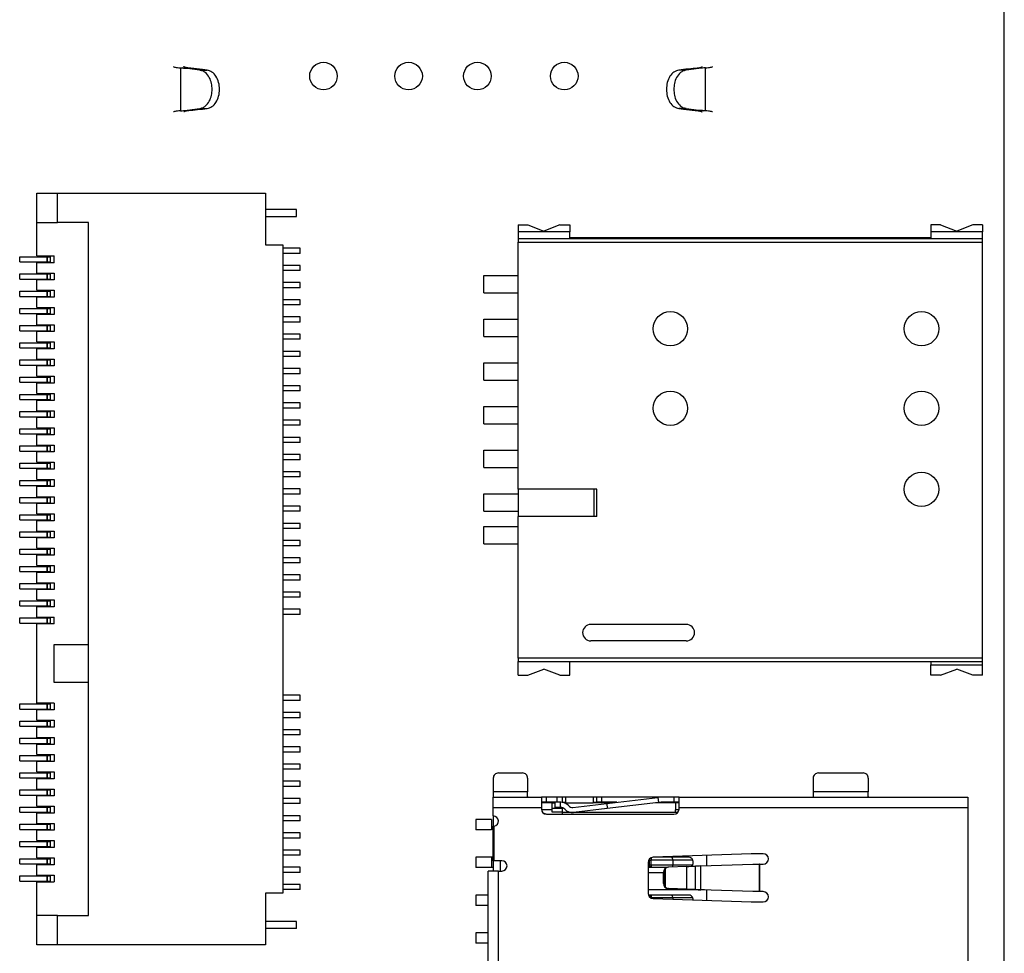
# Model space of a CAD drawing. Header units: millimetres. Extents: x 3 to 207, y 3 to 294.
# Tile 8 of 94: x 125 to 139, y 153 to 167. Entities that reach past the tile are written whole.
import ezdxf

# ---------------------------------------------------------------- set-up
doc = ezdxf.new("R2010")
doc.units = ezdxf.units.MM
doc.layers.add('几何体', color=7, linetype='Continuous')

msp = doc.modelspace()

# ---------------------------------------------------------------- linework, layer by layer
at = {"layer": '几何体'}
for p, q in [((138.8753, 134.7271), (138.8753, 171.7271)), ((126.9017, 166.1669), (126.9262, 166.1648)), ((126.9017, 166.1669), (126.9017, 165.5417)), ((127.18, 166.1334), (126.9262, 166.1648)), ((127.2195, 166.1419), (127.0076, 166.1669)), ((134.213, 166.1419), (134.4249, 166.1669)), ((134.5063, 166.1648), (134.2525, 166.1334)), ((134.5308, 166.1669), (134.5063, 166.1648)), ((134.5308, 165.5417), (134.5308, 166.1669)), ((127.1487, 166.1487), (127.1487, 166.1487)), ((127.18, 166.1334), (127.2879, 166.1334)), ((127.2879, 166.1334), (127.2195, 166.1419)), ((134.213, 166.1419), (134.1446, 166.1334)), ((134.2525, 166.1334), (134.1446, 166.1334)), ((126.9017, 165.5417), (126.9262, 165.5438)), ((126.9262, 165.5438), (127.18, 165.5752)), ((127.2195, 165.5667), (127.0076, 165.5417)), ((127.18, 165.5752), (127.2879, 165.5752)), ((127.2195, 165.5667), (127.2879, 165.5752)), ((134.2525, 165.5752), (134.1446, 165.5752)), ((134.1446, 165.5752), (134.213, 165.5667)), ((134.213, 165.5667), (134.4249, 165.5417)), ((134.2525, 165.5752), (134.5063, 165.5438)), ((134.2837, 165.5599), (134.2837, 165.5599)), ((134.5308, 165.5417), (134.5063, 165.5438)), ((124.8137, 163.9199), (124.8137, 164.3449)), ((124.8137, 164.3449), (125.1137, 164.3449)), ((125.1137, 164.3449), (128.1387, 164.3449)), ((125.1137, 163.9199), (125.1137, 164.3449)), ((128.1387, 164.3449), (128.1387, 163.5949)), ((128.5887, 164.1074), (128.1387, 164.1074)), ((128.5887, 164.0074), (128.5887, 164.1074)), ((124.8137, 163.9199), (125.1137, 163.9199)), ((124.8137, 163.4324), (124.8137, 163.9199)), ((125.5637, 163.9199), (125.1137, 163.9199)), ((125.5637, 153.8449), (125.5637, 163.9199)), ((128.1387, 164.0074), (128.5887, 164.0074)), ((131.8078, 163.8821), (131.9492, 163.8821)), ((131.8078, 163.8821), (131.8078, 163.7821)), ((131.9492, 163.8821), (132.1828, 163.7938)), ((132.4163, 163.8821), (132.1828, 163.7938)), ((132.4163, 163.8821), (132.5578, 163.8821)), ((132.5578, 163.8821), (132.5578, 163.7821)), ((137.9492, 163.8821), (137.8078, 163.8821)), ((137.8078, 163.8821), (137.8078, 163.7821)), ((137.9492, 163.8821), (138.1828, 163.7938)), ((138.4163, 163.8821), (138.1828, 163.7938)), ((138.5578, 163.8821), (138.4163, 163.8821)), ((138.5578, 163.8821), (138.5578, 163.7821)), ((132.5578, 163.7821), (131.8078, 163.7821)), ((131.8078, 163.7821), (131.8078, 163.6821)), ((132.5578, 163.6955), (132.5578, 163.7821)), ((138.5578, 163.7821), (137.8078, 163.7821)), ((137.8078, 163.7821), (137.8078, 163.6955)), ((138.5578, 163.6821), (138.5578, 163.7821)), ((128.1387, 163.5949), (128.3887, 163.5949)), ((128.3887, 163.5949), (128.3887, 154.1699)), ((138.5578, 163.6821), (131.8078, 163.6821)), ((131.8078, 163.6821), (131.8078, 163.6321)), ((131.8078, 163.6321), (138.5578, 163.6321)), ((131.8078, 160.0398), (131.8078, 163.6321)), ((137.8078, 163.6955), (132.5578, 163.6955)), ((138.5578, 163.6321), (138.5578, 163.6821)), ((138.5578, 157.5871), (138.5578, 163.6321)), ((128.6387, 163.5449), (128.3887, 163.5449)), ((128.6387, 163.4699), (128.3887, 163.4699)), ((128.6387, 163.4699), (128.6387, 163.5449)), ((124.5637, 163.3449), (124.5637, 163.4199)), ((124.5637, 163.4199), (124.9587, 163.4199)), ((124.5637, 163.3449), (124.9587, 163.3449)), ((124.8137, 163.4324), (125.0637, 163.4324)), ((125.0637, 163.3324), (124.8137, 163.3324)), ((124.8137, 163.1824), (124.8137, 163.3324)), ((124.9587, 163.4199), (124.9587, 163.3449)), ((124.9587, 163.4199), (124.9637, 163.4199)), ((124.9587, 163.3449), (124.9637, 163.3449)), ((124.9637, 163.4199), (125.0137, 163.4199)), ((124.9637, 163.4199), (124.9637, 163.3449)), ((124.9637, 163.3449), (125.0137, 163.3449)), ((125.0137, 163.3449), (125.0137, 163.4199)), ((125.0637, 163.3324), (125.0637, 163.4324)), ((128.6387, 163.2949), (128.3887, 163.2949)), ((128.6387, 163.2199), (128.6387, 163.2949)), ((124.5637, 163.0949), (124.5637, 163.1699)), ((124.5637, 163.1699), (124.9587, 163.1699)), ((124.8137, 163.1824), (125.0637, 163.1824)), ((124.9587, 163.1699), (124.9587, 163.0949)), ((124.9587, 163.1699), (124.9637, 163.1699)), ((124.9637, 163.1699), (125.0137, 163.1699)), ((124.9637, 163.1699), (124.9637, 163.0949)), ((125.0137, 163.0949), (125.0137, 163.1699)), ((125.0637, 163.1824), (125.0637, 163.0824)), ((128.6387, 163.2199), (128.3887, 163.2199)), ((124.5637, 163.0949), (124.9587, 163.0949)), ((125.0637, 163.0824), (124.8137, 163.0824)), ((124.8137, 162.9324), (124.8137, 163.0824)), ((124.9587, 163.0949), (124.9637, 163.0949)), ((124.9637, 163.0949), (125.0137, 163.0949)), ((128.6387, 163.0449), (128.3887, 163.0449)), ((128.6387, 162.9699), (128.6387, 163.0449)), ((131.3078, 163.1471), (131.8078, 163.1471)), ((131.3078, 162.8971), (131.3078, 163.1471)), ((124.5637, 162.8449), (124.5637, 162.9199)), ((124.5637, 162.9199), (124.9587, 162.9199)), ((124.8137, 162.9324), (125.0637, 162.9324)), ((124.9587, 162.9199), (124.9587, 162.8449)), ((124.9587, 162.9199), (124.9637, 162.9199)), ((124.9637, 162.9199), (125.0137, 162.9199)), ((124.9637, 162.9199), (124.9637, 162.8449)), ((125.0137, 162.8449), (125.0137, 162.9199)), ((125.0637, 162.9324), (125.0637, 162.8324)), ((128.6387, 162.9699), (128.3887, 162.9699)), ((131.3078, 162.8971), (131.8078, 162.8971)), ((124.5637, 162.8449), (124.9587, 162.8449)), ((125.0637, 162.8324), (124.8137, 162.8324)), ((124.8137, 162.6824), (124.8137, 162.8324)), ((124.9587, 162.8449), (124.9637, 162.8449)), ((124.9637, 162.8449), (125.0137, 162.8449)), ((128.6387, 162.7949), (128.3887, 162.7949)), ((128.6387, 162.7199), (128.6387, 162.7949)), ((124.5637, 162.5949), (124.5637, 162.6699)), ((124.5637, 162.6699), (124.9587, 162.6699)), ((124.5637, 162.5949), (124.9587, 162.5949)), ((124.8137, 162.6824), (125.0637, 162.6824)), ((125.0637, 162.5824), (124.8137, 162.5824)), ((124.8137, 162.4324), (124.8137, 162.5824)), ((124.9587, 162.6699), (124.9587, 162.5949)), ((124.9587, 162.6699), (124.9637, 162.6699)), ((124.9587, 162.5949), (124.9637, 162.5949)), ((124.9637, 162.6699), (125.0137, 162.6699)), ((124.9637, 162.6699), (124.9637, 162.5949)), ((124.9637, 162.5949), (125.0137, 162.5949)), ((125.0137, 162.5949), (125.0137, 162.6699)), ((125.0637, 162.6824), (125.0637, 162.5824)), ((128.6387, 162.7199), (128.3887, 162.7199)), ((128.6387, 162.5449), (128.3887, 162.5449)), ((128.6387, 162.4699), (128.3887, 162.4699)), ((128.6387, 162.4699), (128.6387, 162.5449)), ((131.3078, 162.5121), (131.8078, 162.5121)), ((131.3078, 162.2621), (131.3078, 162.5121)), ((124.5637, 162.3449), (124.5637, 162.4199)), ((124.5637, 162.4199), (124.9587, 162.4199)), ((124.5637, 162.3449), (124.9587, 162.3449)), ((124.8137, 162.4324), (125.0637, 162.4324)), ((125.0637, 162.3324), (124.8137, 162.3324)), ((124.8137, 162.1824), (124.8137, 162.3324)), ((124.9587, 162.4199), (124.9587, 162.3449)), ((124.9587, 162.4199), (124.9637, 162.4199)), ((124.9587, 162.3449), (124.9637, 162.3449)), ((124.9637, 162.4199), (125.0137, 162.4199)), ((124.9637, 162.4199), (124.9637, 162.3449)), ((124.9637, 162.3449), (125.0137, 162.3449)), ((125.0137, 162.3449), (125.0137, 162.4199)), ((125.0637, 162.4324), (125.0637, 162.3324)), ((128.6387, 162.2949), (128.3887, 162.2949)), ((128.6387, 162.2199), (128.6387, 162.2949)), ((124.5637, 162.0949), (124.5637, 162.1699)), ((124.5637, 162.1699), (124.9587, 162.1699)), ((124.8137, 162.1824), (125.0637, 162.1824)), ((124.9587, 162.1699), (124.9587, 162.0949)), ((124.9587, 162.1699), (124.9637, 162.1699)), ((124.9637, 162.1699), (125.0137, 162.1699)), ((124.9637, 162.1699), (124.9637, 162.0949)), ((125.0137, 162.0949), (125.0137, 162.1699)), ((125.0637, 162.1824), (125.0637, 162.0824)), ((128.6387, 162.2199), (128.3887, 162.2199)), ((131.3078, 162.2621), (131.8078, 162.2621)), ((124.5637, 162.0949), (124.9587, 162.0949)), ((125.0637, 162.0824), (124.8137, 162.0824)), ((124.8137, 161.9324), (124.8137, 162.0824)), ((124.9587, 162.0949), (124.9637, 162.0949)), ((124.9637, 162.0949), (125.0137, 162.0949)), ((128.6387, 162.0449), (128.3887, 162.0449)), ((128.6387, 161.9699), (128.6387, 162.0449)), ((124.5637, 161.8449), (124.5637, 161.9199)), ((124.5637, 161.9199), (124.9587, 161.9199)), ((124.8137, 161.9324), (125.0637, 161.9324)), ((124.9587, 161.9199), (124.9587, 161.8449)), ((124.9587, 161.9199), (124.9637, 161.9199)), ((124.9637, 161.9199), (125.0137, 161.9199)), ((124.9637, 161.9199), (124.9637, 161.8449)), ((125.0137, 161.8449), (125.0137, 161.9199)), ((125.0637, 161.9324), (125.0637, 161.8324)), ((128.6387, 161.9699), (128.3887, 161.9699)), ((131.3078, 161.8771), (131.8078, 161.8771)), ((131.3078, 161.6271), (131.3078, 161.8771)), ((124.5637, 161.8449), (124.9587, 161.8449)), ((125.0637, 161.8324), (124.8137, 161.8324)), ((124.8137, 161.6824), (124.8137, 161.8324)), ((124.9587, 161.8449), (124.9637, 161.8449)), ((124.9637, 161.8449), (125.0137, 161.8449)), ((128.6387, 161.7949), (128.3887, 161.7949)), ((128.6387, 161.7199), (128.6387, 161.7949)), ((124.5637, 161.5949), (124.5637, 161.6699)), ((124.5637, 161.6699), (124.9587, 161.6699)), ((124.5637, 161.5949), (124.9587, 161.5949)), ((124.8137, 161.6824), (125.0637, 161.6824)), ((125.0637, 161.5824), (124.8137, 161.5824)), ((124.8137, 161.4324), (124.8137, 161.5824)), ((124.9587, 161.6699), (124.9587, 161.5949)), ((124.9587, 161.6699), (124.9637, 161.6699)), ((124.9587, 161.5949), (124.9637, 161.5949)), ((124.9637, 161.6699), (125.0137, 161.6699)), ((124.9637, 161.6699), (124.9637, 161.5949)), ((124.9637, 161.5949), (125.0137, 161.5949)), ((125.0137, 161.5949), (125.0137, 161.6699)), ((125.0637, 161.6824), (125.0637, 161.5824)), ((128.6387, 161.7199), (128.3887, 161.7199)), ((131.3078, 161.6271), (131.8078, 161.6271)), ((128.6387, 161.5449), (128.3887, 161.5449)), ((128.6387, 161.4699), (128.3887, 161.4699)), ((128.6387, 161.4699), (128.6387, 161.5449)), ((124.5637, 161.3449), (124.5637, 161.4199)), ((124.5637, 161.4199), (124.9587, 161.4199)), ((124.5637, 161.3449), (124.9587, 161.3449)), ((124.8137, 161.4324), (125.0637, 161.4324)), ((125.0637, 161.3324), (124.8137, 161.3324)), ((124.8137, 161.1824), (124.8137, 161.3324)), ((124.9587, 161.4199), (124.9587, 161.3449)), ((124.9587, 161.4199), (124.9637, 161.4199)), ((124.9587, 161.3449), (124.9637, 161.3449)), ((124.9637, 161.4199), (125.0137, 161.4199)), ((124.9637, 161.4199), (124.9637, 161.3449)), ((124.9637, 161.3449), (125.0137, 161.3449)), ((125.0137, 161.3449), (125.0137, 161.4199)), ((125.0637, 161.4324), (125.0637, 161.3324)), ((128.6387, 161.2949), (128.3887, 161.2949)), ((128.6387, 161.2199), (128.6387, 161.2949)), ((124.5637, 161.0949), (124.5637, 161.1699)), ((124.5637, 161.1699), (124.9587, 161.1699)), ((124.8137, 161.1824), (125.0637, 161.1824)), ((124.9587, 161.1699), (124.9587, 161.0949)), ((124.9587, 161.1699), (124.9637, 161.1699)), ((124.9637, 161.1699), (125.0137, 161.1699)), ((124.9637, 161.1699), (124.9637, 161.0949)), ((125.0137, 161.0949), (125.0137, 161.1699)), ((125.0637, 161.1824), (125.0637, 161.0824)), ((128.6387, 161.2199), (128.3887, 161.2199)), ((131.3078, 160.9921), (131.3078, 161.2421)), ((131.3078, 161.2421), (131.8078, 161.2421)), ((124.5637, 161.0949), (124.9587, 161.0949)), ((125.0637, 161.0824), (124.8137, 161.0824)), ((124.8137, 160.9324), (124.8137, 161.0824)), ((124.9587, 161.0949), (124.9637, 161.0949)), ((124.9637, 161.0949), (125.0137, 161.0949)), ((128.6387, 161.0449), (128.3887, 161.0449)), ((128.6387, 160.9699), (128.6387, 161.0449)), ((124.5637, 160.8449), (124.5637, 160.9199)), ((124.5637, 160.9199), (124.9587, 160.9199)), ((124.8137, 160.9324), (125.0637, 160.9324)), ((124.9587, 160.9199), (124.9587, 160.8449)), ((124.9587, 160.9199), (124.9637, 160.9199)), ((124.9637, 160.9199), (125.0137, 160.9199)), ((124.9637, 160.9199), (124.9637, 160.8449)), ((125.0137, 160.8449), (125.0137, 160.9199)), ((125.0637, 160.9324), (125.0637, 160.8324)), ((128.6387, 160.9699), (128.3887, 160.9699)), ((131.3078, 160.9921), (131.8078, 160.9921)), ((124.5637, 160.8449), (124.9587, 160.8449)), ((125.0637, 160.8324), (124.8137, 160.8324)), ((124.8137, 160.6824), (124.8137, 160.8324)), ((124.9587, 160.8449), (124.9637, 160.8449)), ((124.9637, 160.8449), (125.0137, 160.8449)), ((128.6387, 160.7949), (128.3887, 160.7949)), ((128.6387, 160.7199), (128.3887, 160.7199)), ((128.6387, 160.7199), (128.6387, 160.7949)), ((124.5637, 160.5949), (124.5637, 160.6699)), ((124.5637, 160.6699), (124.9587, 160.6699)), ((124.5637, 160.5949), (124.9587, 160.5949)), ((124.8137, 160.6824), (125.0637, 160.6824)), ((125.0637, 160.5824), (124.8137, 160.5824)), ((124.8137, 160.4324), (124.8137, 160.5824)), ((124.9587, 160.6699), (124.9587, 160.5949)), ((124.9587, 160.6699), (124.9637, 160.6699)), ((124.9587, 160.5949), (124.9637, 160.5949)), ((124.9637, 160.6699), (125.0137, 160.6699)), ((124.9637, 160.6699), (124.9637, 160.5949)), ((124.9637, 160.5949), (125.0137, 160.5949)), ((125.0137, 160.5949), (125.0137, 160.6699)), ((125.0637, 160.6824), (125.0637, 160.5824)), ((131.3078, 160.3571), (131.3078, 160.6071)), ((131.3078, 160.6071), (131.8078, 160.6071)), ((124.8137, 160.4324), (125.0637, 160.4324)), ((125.0637, 160.4324), (125.0637, 160.3324)), ((128.6387, 160.5449), (128.3887, 160.5449)), ((128.6387, 160.4699), (128.3887, 160.4699)), ((128.6387, 160.4699), (128.6387, 160.5449)), ((124.5637, 160.3449), (124.5637, 160.4199)), ((124.5637, 160.4199), (124.9587, 160.4199)), ((124.5637, 160.3449), (124.9587, 160.3449)), ((125.0637, 160.3324), (124.8137, 160.3324)), ((124.8137, 160.1824), (124.8137, 160.3324)), ((124.9587, 160.4199), (124.9587, 160.3449)), ((124.9587, 160.4199), (124.9637, 160.4199)), ((124.9587, 160.3449), (124.9637, 160.3449)), ((124.9637, 160.4199), (125.0137, 160.4199)), ((124.9637, 160.4199), (124.9637, 160.3449)), ((124.9637, 160.3449), (125.0137, 160.3449)), ((125.0137, 160.3449), (125.0137, 160.4199)), ((128.6387, 160.2949), (128.3887, 160.2949)), ((128.6387, 160.2199), (128.6387, 160.2949)), ((131.3078, 160.3571), (131.8078, 160.3571)), ((124.5637, 160.0949), (124.5637, 160.1699)), ((124.5637, 160.1699), (124.9587, 160.1699)), ((124.8137, 160.1824), (125.0637, 160.1824)), ((124.9587, 160.1699), (124.9587, 160.0949)), ((124.9587, 160.1699), (124.9637, 160.1699)), ((124.9637, 160.1699), (125.0137, 160.1699)), ((124.9637, 160.1699), (124.9637, 160.0949)), ((125.0137, 160.0949), (125.0137, 160.1699)), ((125.0637, 160.1824), (125.0637, 160.0824)), ((128.6387, 160.2199), (128.3887, 160.2199)), ((124.5637, 160.0949), (124.9587, 160.0949)), ((125.0637, 160.0824), (124.8137, 160.0824)), ((124.8137, 159.9324), (124.8137, 160.0824)), ((124.9587, 160.0949), (124.9637, 160.0949)), ((124.9637, 160.0949), (125.0137, 160.0949)), ((128.6387, 160.0449), (128.3887, 160.0449)), ((128.6387, 159.9699), (128.6387, 160.0449)), ((131.8078, 160.0398), (131.8078, 159.6453)), ((132.9535, 160.0398), (131.8078, 160.0398)), ((132.9078, 160.0398), (132.9078, 159.6453)), ((132.9535, 159.6453), (132.9535, 160.0398)), ((124.5637, 159.8449), (124.5637, 159.9199)), ((124.5637, 159.9199), (124.9587, 159.9199)), ((124.8137, 159.9324), (125.0637, 159.9324)), ((124.9587, 159.9199), (124.9587, 159.8449)), ((124.9587, 159.9199), (124.9637, 159.9199)), ((124.9637, 159.9199), (125.0137, 159.9199)), ((124.9637, 159.9199), (124.9637, 159.8449)), ((125.0137, 159.8449), (125.0137, 159.9199)), ((125.0637, 159.9324), (125.0637, 159.8324)), ((128.6387, 159.9699), (128.3887, 159.9699)), ((131.3078, 159.9721), (131.8078, 159.9721)), ((131.3078, 159.7221), (131.3078, 159.9721)), ((124.5637, 159.8449), (124.9587, 159.8449)), ((125.0637, 159.8324), (124.8137, 159.8324)), ((124.8137, 159.6824), (124.8137, 159.8324)), ((124.9587, 159.8449), (124.9637, 159.8449)), ((124.9637, 159.8449), (125.0137, 159.8449)), ((128.6387, 159.7949), (128.3887, 159.7949)), ((128.6387, 159.7199), (128.3887, 159.7199)), ((128.6387, 159.7199), (128.6387, 159.7949)), ((131.3078, 159.7221), (131.8078, 159.7221)), ((124.5637, 159.5949), (124.5637, 159.6699)), ((124.5637, 159.6699), (124.9587, 159.6699)), ((124.5637, 159.5949), (124.9587, 159.5949)), ((124.8137, 159.6824), (125.0637, 159.6824)), ((125.0637, 159.5824), (124.8137, 159.5824)), ((124.8137, 159.4324), (124.8137, 159.5824)), ((124.9587, 159.6699), (124.9587, 159.5949)), ((124.9587, 159.6699), (124.9637, 159.6699)), ((124.9587, 159.5949), (124.9637, 159.5949)), ((124.9637, 159.6699), (125.0137, 159.6699)), ((124.9637, 159.6699), (124.9637, 159.5949)), ((124.9637, 159.5949), (125.0137, 159.5949)), ((125.0137, 159.5949), (125.0137, 159.6699)), ((125.0637, 159.6824), (125.0637, 159.5824)), ((132.9535, 159.6453), (131.8078, 159.6453)), ((131.8078, 157.5871), (131.8078, 159.6453)), ((124.8137, 159.4324), (125.0637, 159.4324)), ((125.0637, 159.4324), (125.0637, 159.3324)), ((128.6387, 159.5449), (128.3887, 159.5449)), ((128.6387, 159.4699), (128.3887, 159.4699)), ((128.6387, 159.4699), (128.6387, 159.5449)), ((131.3078, 159.4971), (131.8078, 159.4971)), ((131.3078, 159.2471), (131.3078, 159.4971)), ((124.5637, 159.3449), (124.5637, 159.4199)), ((124.5637, 159.4199), (124.9587, 159.4199)), ((124.5637, 159.3449), (124.9587, 159.3449)), ((125.0637, 159.3324), (124.8137, 159.3324)), ((124.8137, 159.1824), (124.8137, 159.3324)), ((124.9587, 159.4199), (124.9587, 159.3449)), ((124.9587, 159.4199), (124.9637, 159.4199)), ((124.9587, 159.3449), (124.9637, 159.3449)), ((124.9637, 159.4199), (125.0137, 159.4199)), ((124.9637, 159.4199), (124.9637, 159.3449)), ((124.9637, 159.3449), (125.0137, 159.3449)), ((125.0137, 159.3449), (125.0137, 159.4199)), ((128.6387, 159.2949), (128.3887, 159.2949)), ((128.6387, 159.2199), (128.6387, 159.2949)), ((124.5637, 159.0949), (124.5637, 159.1699)), ((124.5637, 159.1699), (124.9587, 159.1699)), ((124.8137, 159.1824), (125.0637, 159.1824)), ((124.9587, 159.1699), (124.9587, 159.0949)), ((124.9587, 159.1699), (124.9637, 159.1699)), ((124.9637, 159.1699), (125.0137, 159.1699)), ((124.9637, 159.1699), (124.9637, 159.0949)), ((125.0137, 159.0949), (125.0137, 159.1699)), ((125.0637, 159.1824), (125.0637, 159.0824)), ((128.6387, 159.2199), (128.3887, 159.2199)), ((131.3078, 159.2471), (131.8078, 159.2471)), ((124.5637, 159.0949), (124.9587, 159.0949)), ((125.0637, 159.0824), (124.8137, 159.0824)), ((124.8137, 158.9324), (124.8137, 159.0824)), ((124.9587, 159.0949), (124.9637, 159.0949)), ((124.9637, 159.0949), (125.0137, 159.0949)), ((128.6387, 159.0449), (128.3887, 159.0449)), ((128.6387, 158.9699), (128.6387, 159.0449)), ((124.5637, 158.8449), (124.5637, 158.9199)), ((124.5637, 158.9199), (124.9587, 158.9199)), ((124.8137, 158.9324), (125.0637, 158.9324)), ((124.9587, 158.9199), (124.9587, 158.8449)), ((124.9587, 158.9199), (124.9637, 158.9199)), ((124.9637, 158.9199), (125.0137, 158.9199)), ((124.9637, 158.9199), (124.9637, 158.8449)), ((125.0137, 158.8449), (125.0137, 158.9199)), ((125.0637, 158.9324), (125.0637, 158.8324)), ((128.6387, 158.9699), (128.3887, 158.9699)), ((124.5637, 158.8449), (124.9587, 158.8449)), ((125.0637, 158.8324), (124.8137, 158.8324)), ((124.8137, 158.6824), (124.8137, 158.8324)), ((124.9587, 158.8449), (124.9637, 158.8449)), ((124.9637, 158.8449), (125.0137, 158.8449)), ((128.6387, 158.7949), (128.3887, 158.7949)), ((128.6387, 158.7199), (128.3887, 158.7199)), ((128.6387, 158.7199), (128.6387, 158.7949)), ((124.5637, 158.5949), (124.5637, 158.6699)), ((124.5637, 158.6699), (124.9587, 158.6699)), ((124.5637, 158.5949), (124.9587, 158.5949)), ((124.8137, 158.6824), (125.0637, 158.6824)), ((125.0637, 158.5824), (124.8137, 158.5824)), ((124.8137, 158.4324), (124.8137, 158.5824)), ((124.9587, 158.6699), (124.9587, 158.5949)), ((124.9587, 158.6699), (124.9637, 158.6699)), ((124.9587, 158.5949), (124.9637, 158.5949)), ((124.9637, 158.6699), (125.0137, 158.6699)), ((124.9637, 158.6699), (124.9637, 158.5949)), ((124.9637, 158.5949), (125.0137, 158.5949)), ((125.0137, 158.5949), (125.0137, 158.6699)), ((125.0637, 158.6824), (125.0637, 158.5824)), ((124.8137, 158.4324), (125.0637, 158.4324)), ((125.0637, 158.4324), (125.0637, 158.3324)), ((128.6387, 158.5449), (128.3887, 158.5449)), ((128.6387, 158.4699), (128.3887, 158.4699)), ((128.6387, 158.4699), (128.6387, 158.5449)), ((124.5637, 158.3449), (124.5637, 158.4199)), ((124.5637, 158.4199), (124.9587, 158.4199)), ((124.5637, 158.3449), (124.9587, 158.3449)), ((125.0637, 158.3324), (124.8137, 158.3324)), ((124.8137, 158.1824), (124.8137, 158.3324)), ((124.9587, 158.4199), (124.9587, 158.3449)), ((124.9587, 158.4199), (124.9637, 158.4199)), ((124.9587, 158.3449), (124.9637, 158.3449)), ((124.9637, 158.4199), (125.0137, 158.4199)), ((124.9637, 158.4199), (124.9637, 158.3449)), ((124.9637, 158.3449), (125.0137, 158.3449)), ((125.0137, 158.3449), (125.0137, 158.4199)), ((128.6387, 158.2949), (128.3887, 158.2949)), ((128.6387, 158.2199), (128.6387, 158.2949)), ((124.5637, 158.0949), (124.5637, 158.1699)), ((124.5637, 158.1699), (124.9587, 158.1699)), ((124.8137, 158.1824), (125.0637, 158.1824)), ((124.9587, 158.1699), (124.9587, 158.0949)), ((124.9587, 158.1699), (124.9637, 158.1699)), ((124.9637, 158.1699), (125.0137, 158.1699)), ((124.9637, 158.1699), (124.9637, 158.0949)), ((125.0137, 158.0949), (125.0137, 158.1699)), ((125.0637, 158.0824), (125.0637, 158.1824)), ((128.6387, 158.2199), (128.3887, 158.2199)), ((124.5637, 158.0949), (124.9587, 158.0949)), ((125.0637, 158.0824), (124.8137, 158.0824)), ((124.8137, 156.9324), (124.8137, 158.0824)), ((124.9587, 158.0949), (124.9637, 158.0949)), ((124.9637, 158.0949), (125.0137, 158.0949)), ((134.2523, 158.076), (132.866, 158.076)), ((125.0637, 157.2324), (125.0637, 157.7824)), ((125.0637, 157.7824), (125.5637, 157.7824)), ((134.2523, 157.8356), (132.866, 157.8356)), ((138.5578, 157.5871), (131.8078, 157.5871)), ((131.8078, 157.5871), (131.8078, 157.5371)), ((138.5578, 157.5371), (138.5578, 157.5871)), ((131.8078, 157.5371), (138.5578, 157.5371)), ((131.8078, 157.3371), (131.8078, 157.5371)), ((132.5578, 157.3371), (132.5578, 157.5371)), ((137.8078, 157.5371), (137.8078, 157.4871)), ((137.8078, 157.4871), (138.5578, 157.4871)), ((137.8078, 157.3371), (137.8078, 157.4871)), ((138.5578, 157.4871), (138.5578, 157.5371)), ((138.5578, 157.3371), (138.5578, 157.4871)), ((131.8078, 157.3371), (131.9492, 157.3371)), ((131.9492, 157.3371), (132.1828, 157.4255)), ((132.4163, 157.3371), (132.1828, 157.4255)), ((132.4163, 157.3371), (132.5578, 157.3371)), ((137.9492, 157.3371), (137.8078, 157.3371)), ((137.9492, 157.3371), (138.1828, 157.4255)), ((138.4163, 157.3371), (138.1828, 157.4255)), ((138.5578, 157.3371), (138.4163, 157.3371)), ((125.5637, 157.2324), (125.0637, 157.2324)), ((128.6387, 157.0449), (128.3887, 157.0449)), ((128.6387, 156.9699), (128.6387, 157.0449)), ((124.5637, 156.8449), (124.5637, 156.9199)), ((124.5637, 156.9199), (124.9587, 156.9199)), ((125.0637, 156.9324), (124.8137, 156.9324)), ((124.9587, 156.9199), (124.9587, 156.8449)), ((124.9587, 156.9199), (124.9637, 156.9199)), ((124.9637, 156.9199), (125.0137, 156.9199)), ((124.9637, 156.9199), (124.9637, 156.8449)), ((125.0137, 156.8449), (125.0137, 156.9199)), ((125.0637, 156.9324), (125.0637, 156.8324)), ((128.6387, 156.9699), (128.3887, 156.9699)), ((124.5637, 156.8449), (124.9587, 156.8449)), ((125.0637, 156.8324), (124.8137, 156.8324)), ((124.8137, 156.6824), (124.8137, 156.8324)), ((124.9587, 156.8449), (124.9637, 156.8449)), ((124.9637, 156.8449), (125.0137, 156.8449)), ((128.6387, 156.7949), (128.3887, 156.7949)), ((128.6387, 156.7199), (128.3887, 156.7199)), ((128.6387, 156.7199), (128.6387, 156.7949)), ((124.5637, 156.5949), (124.5637, 156.6699)), ((124.5637, 156.6699), (124.9587, 156.6699)), ((124.5637, 156.5949), (124.9587, 156.5949)), ((124.8137, 156.6824), (125.0637, 156.6824)), ((125.0637, 156.5824), (124.8137, 156.5824)), ((124.8137, 156.4324), (124.8137, 156.5824)), ((124.9587, 156.6699), (124.9587, 156.5949)), ((124.9587, 156.6699), (124.9637, 156.6699)), ((124.9587, 156.5949), (124.9637, 156.5949)), ((124.9637, 156.6699), (125.0137, 156.6699)), ((124.9637, 156.6699), (124.9637, 156.5949)), ((124.9637, 156.5949), (125.0137, 156.5949)), ((125.0137, 156.5949), (125.0137, 156.6699)), ((125.0637, 156.6824), (125.0637, 156.5824)), ((124.8137, 156.4324), (125.0637, 156.4324)), ((125.0637, 156.4324), (125.0637, 156.3324)), ((128.6387, 156.5449), (128.3887, 156.5449)), ((128.6387, 156.4699), (128.3887, 156.4699)), ((128.6387, 156.4699), (128.6387, 156.5449)), ((124.5637, 156.3449), (124.5637, 156.4199)), ((124.5637, 156.4199), (124.9587, 156.4199)), ((124.5637, 156.3449), (124.9587, 156.3449)), ((125.0637, 156.3324), (124.8137, 156.3324)), ((124.8137, 156.1824), (124.8137, 156.3324)), ((124.9587, 156.4199), (124.9587, 156.3449)), ((124.9587, 156.4199), (124.9637, 156.4199)), ((124.9587, 156.3449), (124.9637, 156.3449)), ((124.9637, 156.4199), (125.0137, 156.4199)), ((124.9637, 156.4199), (124.9637, 156.3449)), ((124.9637, 156.3449), (125.0137, 156.3449)), ((125.0137, 156.3449), (125.0137, 156.4199)), ((128.6387, 156.2949), (128.3887, 156.2949)), ((128.6387, 156.2199), (128.6387, 156.2949)), ((124.5637, 156.0949), (124.5637, 156.1699)), ((124.5637, 156.1699), (124.9587, 156.1699)), ((124.8137, 156.1824), (125.0637, 156.1824)), ((124.9587, 156.1699), (124.9587, 156.0949)), ((124.9587, 156.1699), (124.9637, 156.1699)), ((124.9637, 156.1699), (125.0137, 156.1699)), ((124.9637, 156.1699), (124.9637, 156.0949)), ((125.0137, 156.0949), (125.0137, 156.1699)), ((125.0637, 156.1824), (125.0637, 156.0824)), ((128.6387, 156.2199), (128.3887, 156.2199)), ((124.5637, 156.0949), (124.9587, 156.0949)), ((125.0637, 156.0824), (124.8137, 156.0824)), ((124.8137, 155.9324), (124.8137, 156.0824)), ((124.9587, 156.0949), (124.9637, 156.0949)), ((124.9637, 156.0949), (125.0137, 156.0949)), ((128.6387, 156.0449), (128.3887, 156.0449)), ((128.6387, 155.9699), (128.6387, 156.0449)), ((124.5637, 155.8449), (124.5637, 155.9199)), ((124.5637, 155.9199), (124.9587, 155.9199)), ((124.8137, 155.9324), (125.0637, 155.9324)), ((124.9587, 155.9199), (124.9587, 155.8449)), ((124.9587, 155.9199), (124.9637, 155.9199)), ((124.9637, 155.9199), (125.0137, 155.9199)), ((124.9637, 155.9199), (124.9637, 155.8449)), ((125.0137, 155.8449), (125.0137, 155.9199)), ((125.0637, 155.9324), (125.0637, 155.8324)), ((128.6387, 155.9699), (128.3887, 155.9699)), ((131.5222, 155.9159), (131.8722, 155.9159)), ((136.1722, 155.9159), (136.8222, 155.9159)), ((124.5637, 155.8449), (124.9587, 155.8449)), ((125.0637, 155.8324), (124.8137, 155.8324)), ((124.8137, 155.6824), (124.8137, 155.8324)), ((124.9587, 155.8449), (124.9637, 155.8449)), ((124.9637, 155.8449), (125.0137, 155.8449)), ((128.6387, 155.7949), (128.3887, 155.7949)), ((128.6387, 155.7199), (128.3887, 155.7199)), ((128.6387, 155.7199), (128.6387, 155.7949)), ((131.4472, 155.8409), (131.4472, 155.6396)), ((131.9472, 155.8409), (131.9472, 155.6396)), ((136.0972, 155.8409), (136.0972, 155.6396)), ((136.8972, 155.8409), (136.8972, 155.6396)), ((124.5637, 155.5949), (124.5637, 155.6699)), ((124.5637, 155.6699), (124.9587, 155.6699)), ((124.5637, 155.5949), (124.9587, 155.5949)), ((124.8137, 155.6824), (125.0637, 155.6824)), ((125.0637, 155.5824), (124.8137, 155.5824)), ((124.8137, 155.4324), (124.8137, 155.5824)), ((124.9587, 155.6699), (124.9587, 155.5949)), ((124.9587, 155.6699), (124.9637, 155.6699)), ((124.9587, 155.5949), (124.9637, 155.5949)), ((124.9637, 155.6699), (125.0137, 155.6699)), ((124.9637, 155.6699), (124.9637, 155.5949)), ((124.9637, 155.5949), (125.0137, 155.5949)), ((125.0137, 155.5949), (125.0137, 155.6699)), ((125.0637, 155.6824), (125.0637, 155.5824)), ((131.9472, 155.6396), (131.4472, 155.6396)), ((131.4472, 155.6396), (131.4472, 155.5659)), ((131.9472, 155.5721), (131.9472, 155.6396)), ((136.8972, 155.6396), (136.0972, 155.6396)), ((136.0972, 155.6396), (136.0972, 155.5721)), ((136.8972, 155.5721), (136.8972, 155.6396)), ((124.8137, 155.4324), (125.0637, 155.4324)), ((125.0637, 155.4324), (125.0637, 155.3324)), ((128.6387, 155.5449), (128.3887, 155.5449)), ((128.6387, 155.4699), (128.3887, 155.4699)), ((128.6387, 155.4699), (128.6387, 155.5449)), ((131.4472, 155.5659), (132.1472, 155.5659)), ((131.4472, 155.4159), (131.4472, 155.5659)), ((132.1472, 155.5659), (132.1472, 155.4159)), ((132.2222, 155.5659), (132.1472, 155.5659)), ((132.2222, 155.4909), (132.1472, 155.4909)), ((132.2972, 155.4809), (132.1472, 155.4809)), ((132.2222, 155.4909), (132.2222, 155.5659)), ((132.3722, 155.5659), (132.2222, 155.5659)), ((132.3472, 155.4909), (132.2222, 155.4909)), ((132.2972, 155.4809), (132.2972, 155.3809)), ((132.2972, 155.4809), (132.3472, 155.4809)), ((132.3472, 155.4159), (132.3472, 155.4909)), ((132.4222, 155.4909), (132.3472, 155.4909)), ((132.3722, 155.5659), (132.3722, 155.4909)), ((132.4472, 155.5659), (132.3722, 155.5659)), ((132.4222, 155.4909), (132.4295, 155.4909)), ((132.4222, 155.4159), (132.4222, 155.4909)), ((132.4472, 155.5659), (132.4472, 155.4909)), ((132.4972, 155.5659), (132.4472, 155.5659)), ((132.4472, 155.4909), (132.4972, 155.4909)), ((132.4833, 155.4809), (132.4972, 155.4809)), ((132.8972, 155.5659), (132.4972, 155.5659)), ((132.4972, 155.5659), (132.4972, 155.4809)), ((132.4972, 155.4809), (132.8972, 155.4809)), ((132.6059, 155.4164), (133.0956, 155.4735)), ((132.9472, 155.5659), (132.8972, 155.5659)), ((132.8972, 155.5659), (132.8972, 155.4809)), ((132.8972, 155.4909), (132.9472, 155.4909)), ((133.1592, 155.4809), (132.8972, 155.4809)), ((132.9472, 155.5659), (132.9472, 155.4909)), ((133.0222, 155.5659), (132.9472, 155.5659)), ((133.0222, 155.4909), (132.9472, 155.4909)), ((133.0222, 155.5659), (133.0222, 155.4909)), ((133.8972, 155.5659), (133.0222, 155.5659)), ((133.245, 155.4909), (133.0222, 155.4909)), ((133.0956, 155.4735), (133.8405, 155.5603)), ((133.0956, 155.4735), (133.1042, 155.399)), ((133.8492, 155.4858), (133.1042, 155.399)), ((134.0972, 155.4809), (133.807, 155.4809)), ((133.8798, 155.5649), (133.8405, 155.5603)), ((133.8405, 155.5603), (133.8492, 155.4858)), ((133.8885, 155.4904), (133.8492, 155.4858)), ((134.0722, 155.5659), (133.8972, 155.5659)), ((134.0722, 155.4909), (133.8972, 155.4909)), ((134.1429, 155.5659), (134.0722, 155.5659)), ((134.0722, 155.5659), (134.0722, 155.4909)), ((134.1429, 155.4909), (134.0722, 155.4909)), ((134.0972, 155.4809), (134.0972, 155.3809)), ((134.1472, 155.4809), (134.0972, 155.4809)), ((134.1429, 155.5659), (138.3472, 155.5659)), ((134.1472, 155.5638), (134.1429, 155.5659)), ((134.1472, 155.4159), (134.1472, 155.5638)), ((138.3472, 155.5659), (138.3472, 155.4159)), ((124.5637, 155.3449), (124.5637, 155.4199)), ((124.5637, 155.4199), (124.9587, 155.4199)), ((124.5637, 155.3449), (124.9587, 155.3449)), ((125.0637, 155.3324), (124.8137, 155.3324)), ((124.8137, 155.1824), (124.8137, 155.3324)), ((124.9587, 155.4199), (124.9587, 155.3449)), ((124.9587, 155.4199), (124.9637, 155.4199)), ((124.9587, 155.3449), (124.9637, 155.3449)), ((124.9637, 155.4199), (125.0137, 155.4199)), ((124.9637, 155.4199), (124.9637, 155.3449)), ((124.9637, 155.3449), (125.0137, 155.3449)), ((125.0137, 155.3449), (125.0137, 155.4199)), ((128.6387, 155.2949), (128.3887, 155.2949)), ((128.6387, 155.2199), (128.6387, 155.2949)), ((131.4472, 155.4159), (132.1472, 155.4159)), ((131.4472, 155.2909), (131.4472, 155.4159)), ((131.4472, 155.2909), (131.4472, 155.1409)), ((132.1472, 155.4159), (132.1472, 155.3909)), ((132.2972, 155.3809), (132.1479, 155.3809)), ((132.2137, 155.3164), (132.1744, 155.3331)), ((132.2222, 155.3159), (134.0722, 155.3159)), ((132.4472, 155.4009), (132.2972, 155.4009)), ((132.2972, 155.3809), (132.2972, 155.3509)), ((132.2972, 155.3509), (132.4472, 155.3509)), ((132.4222, 155.4159), (132.3472, 155.4159)), ((132.4295, 155.4159), (132.4222, 155.4159)), ((132.4472, 155.4009), (132.4472, 155.3509)), ((132.4472, 155.3509), (132.4472, 155.3159)), ((134.0972, 155.3409), (132.4472, 155.3409)), ((133.1042, 155.399), (132.6146, 155.3419)), ((134.0972, 155.3409), (134.0972, 155.3809)), ((134.1465, 155.3809), (134.0972, 155.3809)), ((134.1281, 155.3409), (134.0972, 155.3409)), ((134.1472, 155.4159), (138.3472, 155.4159)), ((134.1472, 155.3909), (134.1472, 155.4159)), ((138.3472, 155.4159), (138.3472, 151.8909)), ((124.5637, 155.0949), (124.5637, 155.1699)), ((124.5637, 155.1699), (124.9587, 155.1699)), ((124.8137, 155.1824), (125.0637, 155.1824)), ((124.9587, 155.1699), (124.9587, 155.0949)), ((124.9587, 155.1699), (124.9637, 155.1699)), ((124.9637, 155.1699), (125.0137, 155.1699)), ((124.9637, 155.1699), (124.9637, 155.0949)), ((125.0137, 155.0949), (125.0137, 155.1699)), ((125.0637, 155.1824), (125.0637, 155.0824)), ((128.6387, 155.2199), (128.3887, 155.2199)), ((131.1959, 155.2409), (131.1959, 155.0909)), ((131.4198, 155.2409), (131.1959, 155.2409)), ((131.4198, 155.2409), (131.4198, 155.0909)), ((131.4472, 154.6409), (131.4472, 155.1409)), ((131.4597, 154.6409), (131.4597, 155.142)), ((124.5637, 155.0949), (124.9587, 155.0949)), ((125.0637, 155.0824), (124.8137, 155.0824)), ((124.8137, 154.9324), (124.8137, 155.0824)), ((124.9587, 155.0949), (124.9637, 155.0949)), ((124.9637, 155.0949), (125.0137, 155.0949)), ((128.6387, 155.0449), (128.3887, 155.0449)), ((128.6387, 154.9699), (128.6387, 155.0449)), ((131.4198, 155.0909), (131.1959, 155.0909)), ((124.5637, 154.8449), (124.5637, 154.9199)), ((124.5637, 154.9199), (124.9587, 154.9199)), ((124.8137, 154.9324), (125.0637, 154.9324)), ((124.9587, 154.9199), (124.9587, 154.8449)), ((124.9587, 154.9199), (124.9637, 154.9199)), ((124.9637, 154.9199), (125.0137, 154.9199)), ((124.9637, 154.9199), (124.9637, 154.8449)), ((125.0137, 154.8449), (125.0137, 154.9199)), ((125.0637, 154.9324), (125.0637, 154.8324)), ((128.6387, 154.9699), (128.3887, 154.9699)), ((124.5637, 154.8449), (124.9587, 154.8449)), ((125.0637, 154.8324), (124.8137, 154.8324)), ((124.8137, 154.6824), (124.8137, 154.8324)), ((124.9587, 154.8449), (124.9637, 154.8449)), ((124.9637, 154.8449), (125.0137, 154.8449)), ((128.6387, 154.7949), (128.3887, 154.7949)), ((128.6387, 154.7199), (128.3887, 154.7199)), ((128.6387, 154.7199), (128.6387, 154.7949)), ((135.1972, 154.7409), (133.7696, 154.6909)), ((134.5472, 154.7182), (134.5472, 154.5669)), ((135.3722, 154.7409), (135.1972, 154.7409)), ((124.5637, 154.5949), (124.5637, 154.6699)), ((124.5637, 154.6699), (124.9587, 154.6699)), ((124.5637, 154.5949), (124.9587, 154.5949)), ((124.8137, 154.6824), (125.0637, 154.6824)), ((125.0637, 154.5824), (124.8137, 154.5824)), ((124.8137, 154.4324), (124.8137, 154.5824)), ((124.9587, 154.6699), (124.9587, 154.5949)), ((124.9587, 154.6699), (124.9637, 154.6699)), ((124.9587, 154.5949), (124.9637, 154.5949)), ((124.9637, 154.6699), (125.0137, 154.6699)), ((124.9637, 154.6699), (124.9637, 154.5949)), ((124.9637, 154.5949), (125.0137, 154.5949)), ((125.0137, 154.5949), (125.0137, 154.6699)), ((125.0637, 154.6824), (125.0637, 154.5824)), ((131.1959, 154.6909), (131.1959, 154.5409)), ((131.4198, 154.6909), (131.1959, 154.6909)), ((131.4198, 154.6909), (131.4198, 154.5409)), ((131.4472, 154.6909), (131.4198, 154.6909)), ((131.4597, 154.6409), (131.4472, 154.6409)), ((131.4472, 154.6409), (131.4472, 154.4909)), ((131.5722, 154.6409), (131.4597, 154.6409)), ((131.5472, 154.6409), (131.5472, 154.4909)), ((133.6972, 154.616), (133.6972, 154.1659)), ((133.7193, 154.6509), (133.7274, 154.6761)), ((133.7193, 154.6509), (133.7193, 154.6691)), ((133.7193, 154.6509), (133.7365, 154.6509)), ((133.7193, 154.5809), (133.7193, 154.6509)), ((133.7193, 154.5809), (133.7365, 154.5809)), ((133.7321, 154.5409), (133.7193, 154.5809)), ((133.7193, 154.5409), (133.7193, 154.5809)), ((133.7481, 154.687), (133.7365, 154.6509)), ((134.0574, 154.6509), (133.7365, 154.6509)), ((133.7365, 154.6509), (133.7365, 154.5809)), ((133.7365, 154.5809), (134.0574, 154.5809)), ((133.7365, 154.5809), (133.7494, 154.5409)), ((134.0446, 154.6909), (133.7696, 154.6909)), ((134.0446, 154.6909), (134.0574, 154.6509)), ((134.296, 154.6909), (134.0446, 154.6909)), ((134.0574, 154.5809), (134.0472, 154.5491)), ((134.0574, 154.6509), (134.0574, 154.5809)), ((134.3464, 154.6509), (134.0574, 154.6509)), ((134.0574, 154.5809), (134.3464, 154.5809)), ((134.3472, 154.6409), (134.3472, 154.5909)), ((134.4634, 154.564), (135.2186, 154.5909)), ((135.2186, 154.5909), (135.3186, 154.5909)), ((135.3222, 154.5909), (135.3186, 154.5909)), ((135.3186, 154.1909), (135.3186, 154.5909)), ((135.3222, 154.5909), (135.3722, 154.5909)), ((135.3222, 154.1909), (135.3222, 154.5909)), ((124.8137, 154.4324), (125.0637, 154.4324)), ((125.0637, 154.4324), (125.0637, 154.3324)), ((128.6387, 154.5449), (128.3887, 154.5449)), ((128.6387, 154.4699), (128.3887, 154.4699)), ((128.6387, 154.4699), (128.6387, 154.5449)), ((131.4198, 154.5409), (131.1959, 154.5409)), ((131.3722, 149.7909), (131.3722, 154.4909)), ((131.5222, 154.4909), (131.3722, 154.4909)), ((131.4472, 154.5409), (131.4198, 154.5409)), ((131.5222, 154.4909), (131.5722, 154.4909)), ((131.5222, 149.7909), (131.5222, 154.4909)), ((133.7193, 154.5409), (133.6972, 154.5409)), ((133.9222, 154.4659), (133.6972, 154.4659)), ((133.7321, 154.5409), (133.7193, 154.5409)), ((133.7494, 154.5409), (133.7321, 154.5409)), ((133.9672, 154.5409), (133.7494, 154.5409)), ((133.9259, 154.4723), (133.9222, 154.4722)), ((133.9222, 154.3097), (133.9222, 154.4722)), ((133.9259, 154.4723), (133.9259, 154.3095)), ((133.9527, 154.2536), (133.9527, 154.5283)), ((133.9999, 154.5474), (133.9943, 154.5471)), ((134.2556, 154.5565), (133.9999, 154.5474)), ((134.2556, 154.5565), (134.2556, 154.2254)), ((134.3891, 154.2206), (134.3891, 154.5613)), ((134.4634, 154.2179), (134.4634, 154.564)), ((124.5637, 154.3449), (124.5637, 154.4199)), ((124.5637, 154.4199), (124.9587, 154.4199)), ((124.5637, 154.3449), (124.9587, 154.3449)), ((124.8137, 154.3324), (125.0637, 154.3324)), ((124.8137, 153.8449), (124.8137, 154.3324)), ((124.9587, 154.4199), (124.9587, 154.3449)), ((124.9587, 154.4199), (124.9637, 154.4199)), ((124.9587, 154.3449), (124.9637, 154.3449)), ((124.9637, 154.4199), (125.0137, 154.4199)), ((124.9637, 154.4199), (124.9637, 154.3449)), ((124.9637, 154.3449), (125.0137, 154.3449)), ((125.0137, 154.3449), (125.0137, 154.4199)), ((128.6387, 154.2949), (128.3887, 154.2949)), ((128.6387, 154.2199), (128.6387, 154.2949)), ((133.9222, 154.3097), (133.9259, 154.3095)), ((128.1387, 154.1699), (128.1387, 153.4199)), ((128.3887, 154.1699), (128.1387, 154.1699)), ((128.6387, 154.2199), (128.3887, 154.2199)), ((131.1959, 154.1409), (131.1959, 153.9909)), ((131.3722, 154.1409), (131.1959, 154.1409)), ((134.5188, 154.2159), (133.6972, 154.2159)), ((133.7193, 154.1409), (133.7015, 154.1409)), ((133.7193, 154.1127), (133.7193, 154.1409)), ((133.7321, 154.1409), (133.7193, 154.1409)), ((133.7222, 154.11), (133.7321, 154.1409)), ((133.7494, 154.1409), (133.7321, 154.1409)), ((133.7494, 154.1409), (133.7365, 154.1009)), ((134.0446, 154.1409), (133.7494, 154.1409)), ((133.9999, 154.2345), (133.9943, 154.2348)), ((134.2556, 154.2254), (133.9999, 154.2345)), ((134.0446, 154.1409), (134.0574, 154.1009)), ((134.296, 154.1409), (134.0446, 154.1409)), ((135.2186, 154.1909), (134.4634, 154.2179)), ((134.5472, 154.2149), (134.5472, 154.0637)), ((135.3186, 154.1909), (135.2186, 154.1909)), ((135.3222, 154.1909), (135.3186, 154.1909)), ((135.3722, 154.1909), (135.3222, 154.1909)), ((133.7347, 154.1009), (133.7365, 154.1009)), ((134.0574, 154.1009), (133.7365, 154.1009)), ((133.7365, 154.1009), (133.7365, 154.0999)), ((133.7696, 154.0909), (135.1972, 154.0409)), ((134.3464, 154.1009), (134.0574, 154.1009)), ((134.0574, 154.1009), (134.0574, 154.0809)), ((134.3472, 154.0909), (134.3472, 154.0707)), ((135.1972, 154.0409), (135.3722, 154.0409)), ((131.3722, 153.9909), (131.1959, 153.9909)), ((124.8137, 153.4199), (124.8137, 153.8449)), ((125.1137, 153.8449), (124.8137, 153.8449)), ((125.1137, 153.8449), (125.5637, 153.8449)), ((125.1137, 153.4199), (125.1137, 153.8449)), ((128.5887, 153.7574), (128.1387, 153.7574)), ((128.5887, 153.6574), (128.5887, 153.7574)), ((128.5887, 153.6574), (128.1387, 153.6574)), ((131.1959, 153.5909), (131.1959, 153.4409)), ((131.3722, 153.5909), (131.1959, 153.5909)), ((125.1137, 153.4199), (124.8137, 153.4199)), ((128.1387, 153.4199), (125.1137, 153.4199)), ((131.3722, 153.4409), (131.1959, 153.4409))]:
    msp.add_line(p, q, dxfattribs=at)
for centre, radius in [((128.9792, 166.0474), 0.2), ((130.2162, 166.0474), 0.2), ((131.2162, 166.0474), 0.2), ((132.4792, 166.0474), 0.2), ((134.0212, 162.3734), 0.25), ((137.6717, 162.3734), 0.25), ((134.0212, 161.2182), 0.25), ((137.6717, 161.2182), 0.25), ((137.6717, 160.0398), 0.25)]:
    msp.add_circle(centre, radius, dxfattribs=at)
for centre, radius, start, end in [((132.866, 157.9558), 0.1202, 90, 270), ((134.2523, 157.9558), 0.1202, 270, 90), ((131.5222, 155.8409), 0.075, 89.99564, 179.99564), ((131.8722, 155.8409), 0.075, 0.00436, 90.00436), ((136.1722, 155.8409), 0.075, 89.99564, 179.99564), ((136.8222, 155.8409), 0.075, 0.00436, 90.00436), ((132.4295, 155.3409), 0.15, 41.81031, 90), ((132.5972, 155.4909), 0.075, 221.81031, 276.64819), ((133.8972, 155.4159), 0.15, 90, 96.64819), ((133.8972, 155.4159), 0.075, 90, 96.64819), ((131.4472, 155.2159), 0.075, 279.59407, 90), ((132.2222, 155.3909), 0.075, 180, 270), ((132.4295, 155.3409), 0.075, 41.81031, 90), ((132.5972, 155.4909), 0.15, 221.81031, 276.64819), ((134.0722, 155.3909), 0.075, 270, 0), ((131.4472, 155.2159), 0.075, 270, 279.59407), ((135.3722, 154.6659), 0.075, 270, 90), ((131.5722, 154.5659), 0.075, 270, 90), ((133.7722, 154.616), 0.075, 92.00586, 180), ((134.2825, 154.641), 0.0646, 359.9854, 8.88342), ((134.2825, 154.5909), 0.0646, 351.11658, 0.0146), ((133.7722, 154.1659), 0.075, 180, 267.99414), ((135.3722, 154.1159), 0.075, 270, 90), ((134.2825, 154.091), 0.0646, 359.9854, 8.88342)]:
    msp.add_arc(centre, radius, start, end, dxfattribs=at)
for centre, major_axis, ratio, start_param, end_param in [((134.312, 154.6409), (-0.0292, 0.0464), 0.6389184, 4.5316917, 5.9011301), ((134.312, 154.5909), (0.0292, 0.0464), 0.6389184, 4.4069752, 4.8930863), ((133.997, 154.4722), (0, 0.075), 0.9972716, 0.0355288, 1.5707963), ((134.0062, 154.4726), (0.0803, 0.002), 0.9336223, 2.2769715, 3.1179237), ((134.0025, 154.4724), (0, 0.075), 0.9972716, 0.0355288, 0.7298818), ((134.2722, 154.5573), (0.225, 0.008), 0.0008522, 4.6385541, 5.2585667), ((134.467, 154.564), (0.15, 0.0054), 0.0008522, 1.5946593, 2.1169741), ((133.997, 154.3097), (0, 0.075), 0.9972716, 1.5707963, 3.1060638), ((134.0062, 154.3093), (0.0803, -0.002), 0.9336223, 3.1652616, 4.0062135), ((134.0025, 154.3094), (0, 0.075), 0.9972716, 2.4117104, 3.1060638), ((134.2722, 154.2246), (0.225, -0.008), 0.0008522, 1.0246186, 1.6446312), ((134.312, 154.0909), (-0.0292, 0.0464), 0.6389184, 4.5316917, 5.9011301), ((134.467, 154.2179), (0.15, -0.0054), 0.0008522, 4.1662112, 4.6885261)]:
    msp.add_ellipse(centre, major_axis=major_axis, ratio=ratio, start_param=start_param, end_param=end_param, dxfattribs=at)
for points in [[(126.7987, 166.184), (126.8, 166.1825), (126.8026, 166.1797), (126.8237, 166.1754), (126.8557, 166.1712), (126.8864, 166.1683), (126.9017, 166.1669)], [(127.0076, 166.1669), (126.9988, 166.1683), (126.9813, 166.1712), (126.963, 166.1754), (126.951, 166.1797), (126.9495, 166.1825), (126.9487, 166.184)], [(134.4249, 166.1669), (134.4337, 166.1683), (134.4512, 166.1712), (134.4695, 166.1754), (134.4815, 166.1797), (134.483, 166.1825), (134.4837, 166.184)], [(134.5308, 166.1669), (134.5461, 166.1683), (134.5768, 166.1712), (134.6088, 166.1754), (134.6298, 166.1797), (134.6324, 166.1825), (134.6337, 166.184)], [(126.9017, 165.5417), (126.8864, 165.5403), (126.8557, 165.5374), (126.8237, 165.5332), (126.8026, 165.5289), (126.8, 165.5261), (126.7987, 165.5246)], [(127.0076, 165.5417), (126.9988, 165.5403), (126.9813, 165.5374), (126.963, 165.5332), (126.951, 165.5289), (126.9495, 165.5261), (126.9487, 165.5246)], [(134.4249, 165.5417), (134.4337, 165.5403), (134.4512, 165.5374), (134.4695, 165.5332), (134.4815, 165.5289), (134.483, 165.5261), (134.4837, 165.5246)], [(134.6337, 165.5246), (134.6324, 165.5261), (134.6298, 165.5289), (134.6088, 165.5332), (134.5768, 165.5374), (134.5461, 165.5403), (134.5308, 165.5417)]]:
    msp.add_open_spline(points, degree=3, dxfattribs=at)
for points, knots in [([(126.9262, 166.1648), (126.9387, 166.1644), (126.9628, 166.1636), (127.0172, 166.1605), (127.1046, 166.153), (127.1735, 166.1463), (127.2195, 166.1419)], [0, 0, 0, 0, 0.1292291, 0.2496134, 0.4992099, 1, 1, 1, 1]), ([(134.5063, 166.1648), (134.4938, 166.1644), (134.4697, 166.1636), (134.4153, 166.1605), (134.3279, 166.153), (134.259, 166.1463), (134.213, 166.1419)], [0, 0, 0, 0, 0.1291999, 0.2496208, 0.4992131, 1, 1, 1, 1]), ([(127.3612, 165.8543), (127.3594, 165.8829), (127.3555, 165.944), (127.3217, 166.0322), (127.2734, 166.0919), (127.2232, 166.1241), (127.1947, 166.1303), (127.18, 166.1334)], [0, 0, 0, 0, 0.20641, 0.441661, 0.7056497, 0.8491908, 1, 1, 1, 1]), ([(127.4691, 165.8543), (127.4665, 165.889), (127.4612, 165.9583), (127.42, 166.0475), (127.3606, 166.1131), (127.3121, 166.1267), (127.2879, 166.1334)], [0, 0, 0, 0, 0.2498583, 0.4999991, 0.7501406, 1, 1, 1, 1]), ([(134.1446, 166.1334), (134.1203, 166.1267), (134.0719, 166.1132), (134.0125, 166.0475), (133.9713, 165.9583), (133.966, 165.889), (133.9633, 165.8543)], [0, 0, 0, 0, 0.2498604, 0.5000001, 0.7501398, 1, 1, 1, 1]), ([(134.2525, 166.1334), (134.2378, 166.1303), (134.2093, 166.1241), (134.1591, 166.0919), (134.1108, 166.0322), (134.077, 165.944), (134.0731, 165.8829), (134.0712, 165.8543)], [0, 0, 0, 0, 0.1508325, 0.2943903, 0.558392, 0.7936298, 1, 1, 1, 1]), ([(127.18, 165.5752), (127.1947, 165.5783), (127.2232, 165.5845), (127.2734, 165.6167), (127.3217, 165.6764), (127.3555, 165.7646), (127.3594, 165.8257), (127.3612, 165.8543)], [0, 0, 0, 0, 0.1508093, 0.2943504, 0.5583392, 0.7935901, 1, 1, 1, 1]), ([(127.2879, 165.5752), (127.3121, 165.5819), (127.3606, 165.5954), (127.42, 165.6611), (127.4612, 165.7503), (127.4665, 165.8196), (127.4691, 165.8543)], [0, 0, 0, 0, 0.2498594, 0.5000009, 0.7501417, 1, 1, 1, 1]), ([(133.9633, 165.8543), (133.966, 165.8196), (133.9713, 165.7503), (134.0125, 165.6611), (134.0719, 165.5954), (134.1203, 165.5819), (134.1446, 165.5752)], [0, 0, 0, 0, 0.2498601, 0.4999998, 0.7501395, 1, 1, 1, 1]), ([(134.0712, 165.8543), (134.0731, 165.8257), (134.077, 165.7646), (134.1108, 165.6764), (134.1591, 165.6167), (134.2093, 165.5845), (134.2378, 165.5783), (134.2525, 165.5752)], [0, 0, 0, 0, 0.2063702, 0.441608, 0.7056097, 0.8491675, 1, 1, 1, 1]), ([(126.9262, 165.5438), (126.9387, 165.5442), (126.9628, 165.545), (127.0172, 165.5481), (127.1046, 165.5556), (127.1735, 165.5623), (127.2195, 165.5667)], [0, 0, 0, 0, 0.1291999, 0.2496208, 0.4992131, 1, 1, 1, 1]), ([(134.5063, 165.5438), (134.4938, 165.5442), (134.4697, 165.545), (134.4153, 165.5481), (134.3279, 165.5556), (134.259, 165.5623), (134.213, 165.5667)], [0, 0, 0, 0, 0.1292291, 0.2496134, 0.4992099, 1, 1, 1, 1]), ([(131.9534, 155.5659), (131.9513, 155.5663), (131.9477, 155.5668), (131.9473, 155.5706), (131.9472, 155.5721)], [0, 0, 0, 0, 0.5909667, 1, 1, 1, 1]), ([(136.0972, 155.5721), (136.0969, 155.57), (136.0963, 155.5665), (136.0926, 155.5661), (136.091, 155.5659)], [0, 0, 0, 0, 0.5909667, 1, 1, 1, 1]), ([(136.8972, 155.5721), (136.8975, 155.57), (136.8981, 155.5665), (136.9018, 155.5661), (136.9034, 155.5659)], [0, 0, 0, 0, 0.5909667, 1, 1, 1, 1])]:
    msp.add_open_spline(points, degree=3, knots=knots, dxfattribs=at)

doc.saveas('drawing.dxf')
